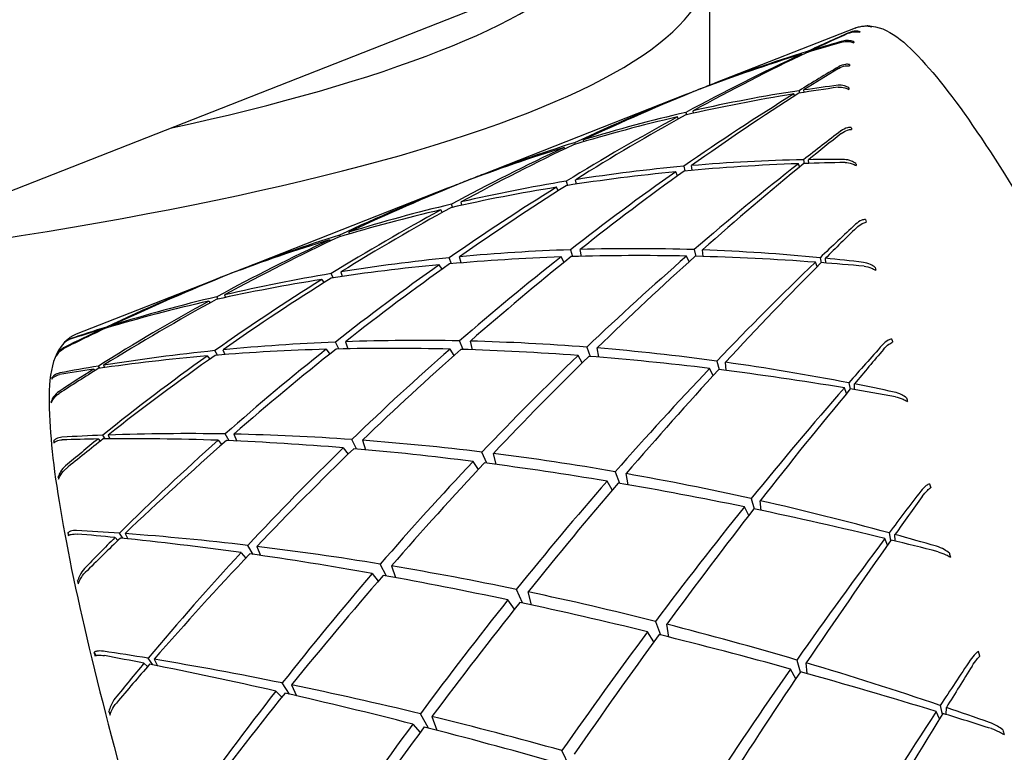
# Model space of a CAD drawing. Header units: inches. Extents: x 24 to 1128, y -94 to 748.
# Tile 96 of 256: x 381.007 to 381.643, y 192.663 to 193.136. Entities that reach past the tile are written whole.
import ezdxf

# ---------------------------------------------------------------- set-up
doc = ezdxf.new("R2010")
doc.units = ezdxf.units.IN
doc.header["$LTSCALE"] = 32
doc.header["$MEASUREMENT"] = 0
doc.layers.add('Visible (ANSI)', color=7, linetype='Continuous', lineweight=30)

msp = doc.modelspace()

# ---------------------------------------------------------------- linework, layer by layer
at = {"layer": 'Visible (ANSI)'}
for p, q in [((380.53633, 192.84274), (381.6149, 193.2669)), ((381.45229, 193.17243), (381.45229, 193.09374)), ((381.54635, 193.13074), (381.45618, 193.09527)), ((381.51193, 193.1134), (381.51177, 193.11386)), ((381.51531, 193.11551), (381.51541, 193.11497)), ((381.51829, 193.11585), (381.51826, 193.11641)), ((381.44065, 193.08906), (381.44062, 193.08914)), ((381.44624, 193.09137), (381.44626, 193.09131)), ((381.45079, 193.09303), (381.45078, 193.09314)), ((381.50719, 193.08688), (381.50673, 193.08818)), ((381.51009, 193.09026), (381.51037, 193.08876)), ((381.5133, 193.08923), (381.51322, 193.09073)), ((381.4359, 193.0873), (381.30654, 193.03642)), ((381.43695, 193.07622), (381.43734, 193.07465)), ((381.44194, 193.07569), (381.44176, 193.07732)), ((381.43215, 193.07201), (381.43159, 193.07333)), ((381.36516, 193.05669), (381.36547, 193.05571)), ((381.3711, 193.05738), (381.37091, 193.05847)), ((381.35895, 193.05277), (381.35854, 193.0536)), ((381.51289, 193.04562), (381.51335, 193.04325)), ((381.51632, 193.04334), (381.51619, 193.04568)), ((381.43166, 193.03537), (381.43055, 193.03788)), ((381.43564, 193.04143), (381.43641, 193.03844)), ((381.44107, 193.03886), (381.44072, 193.04188)), ((381.51047, 193.04103), (381.5097, 193.04312)), ((381.29503, 193.03182), (381.29501, 193.03189)), ((381.30103, 193.03407), (381.30099, 193.03423)), ((381.35979, 193.0318), (381.36068, 193.02906)), ((381.36638, 193.02993), (381.36587, 193.03278)), ((381.28322, 193.02726), (381.15386, 192.97638)), ((381.28795, 193.02897), (381.28788, 193.02908)), ((381.35464, 193.02569), (381.3535, 193.02792)), ((381.29247, 193.01632), (381.29197, 193.01842)), ((381.27978, 193.01171), (381.27886, 193.01326)), ((381.2864, 193.01498), (381.28564, 193.01693)), ((381.21933, 192.99885), (381.21965, 192.99779)), ((381.20695, 192.99399), (381.20746, 192.99322)), ((381.21389, 192.99608), (381.21346, 192.99703)), ((381.36244, 192.98753), (381.36392, 192.98311)), ((381.36966, 192.98326), (381.36884, 192.98773)), ((381.44234, 192.98759), (381.44349, 192.98328)), ((381.44819, 192.98316), (381.44769, 192.98741)), ((381.28578, 192.97854), (381.28425, 192.98233)), ((381.29191, 192.97907), (381.29093, 192.98297)), ((381.35835, 192.97934), (381.35647, 192.98286)), ((381.43918, 192.97979), (381.43752, 192.98342)), ((381.52365, 192.98237), (381.52429, 192.97919)), ((381.52728, 192.97897), (381.52713, 192.98203)), ((381.14826, 192.97417), (381.1483, 192.97406)), ((381.27959, 192.97492), (381.27782, 192.97782)), ((381.52172, 192.97661), (381.52064, 192.97947)), ((381.13358, 192.96841), (381.0434, 192.93294)), ((381.13809, 192.97017), (381.13815, 192.9701)), ((381.14355, 192.97226), (381.14352, 192.97232)), ((381.20191, 192.9683), (381.2033, 192.96629)), ((381.20937, 192.96945), (381.20808, 192.97214)), ((381.21428, 192.97317), (381.21519, 192.97032)), ((381.12907, 192.95436), (381.12992, 192.95325)), ((381.13504, 192.95569), (381.13423, 192.95717)), ((381.13923, 192.95835), (381.13985, 192.95674)), ((381.0596, 192.93604), (381.05991, 192.93568)), ((381.06326, 192.93714), (381.06295, 192.93762)), ((381.06609, 192.93859), (381.06634, 192.93805)), ((381.13819, 192.92291), (381.13942, 192.91984)), ((381.20488, 192.92325), (381.20714, 192.92011)), ((381.21291, 192.92345), (381.21073, 192.92787)), ((381.21725, 192.92812), (381.21875, 192.92358)), ((381.28741, 192.91925), (381.28479, 192.92335)), ((381.2932, 192.92312), (381.29088, 192.92866)), ((381.29933, 192.92292), (381.2979, 192.92851)), ((381.37305, 192.92462), (381.37513, 192.91862)), ((381.38087, 192.91816), (381.37978, 192.92408)), ((381.0307, 192.91905), (381.03066, 192.91914)), ((381.12803, 192.91891), (381.12965, 192.91688)), ((381.13458, 192.91946), (381.13292, 192.92238)), ((381.37003, 192.91452), (381.3674, 192.91921)), ((381.05456, 192.91035), (381.05541, 192.90939)), ((381.05864, 192.91095), (381.05773, 192.91236)), ((381.06105, 192.91291), (381.06176, 192.9114)), ((381.45459, 192.90621), (381.45238, 192.91086)), ((381.45693, 192.91563), (381.45845, 192.91011)), ((381.46314, 192.90952), (381.46254, 192.91485)), ((381.028, 192.90432), (381.02778, 192.90473)), ((381.54075, 192.89474), (381.53935, 192.89832)), ((381.5422, 192.90158), (381.54303, 192.89749)), ((381.54598, 192.8972), (381.54584, 192.90087)), ((381.02749, 192.88906), (381.02724, 192.88956)), ((381.05753, 192.8653), (381.0589, 192.86382)), ((381.0621, 192.86536), (381.06053, 192.86773)), ((381.06402, 192.86786), (381.06523, 192.8654)), ((381.14219, 192.86417), (381.13962, 192.86855)), ((381.14516, 192.86844), (381.14702, 192.86397)), ((381.02946, 192.86314), (381.02893, 192.8641)), ((381.135, 192.86444), (381.13737, 192.86162)), ((381.21582, 192.8596), (381.21893, 192.8555)), ((381.22446, 192.85886), (381.22134, 192.86496)), ((381.22819, 192.86447), (381.23026, 192.85835)), ((381.30853, 192.84965), (381.3054, 192.85686)), ((381.3146, 192.84884), (381.31276, 192.85595)), ((381.3031, 192.84566), (381.29964, 192.85079)), ((381.03229, 192.83989), (381.03182, 192.84077)), ((381.39145, 192.84415), (381.39411, 192.8367)), ((381.3998, 192.83572), (381.39849, 192.84292)), ((381.38947, 192.83236), (381.38612, 192.83806)), ((381.47763, 192.81592), (381.47487, 192.82145)), ((381.47917, 192.82676), (381.48102, 192.82017)), ((381.48566, 192.8192), (381.48504, 192.82544)), ((381.03891, 192.8032), (381.03805, 192.8047)), ((381.07361, 192.80114), (381.0713, 192.80447)), ((381.07496, 192.80421), (381.07669, 192.80082)), ((381.56822, 192.80463), (381.56922, 192.79965)), ((381.57207, 192.79943), (381.57201, 192.80359)), ((381.06847, 192.80165), (381.07033, 192.79975)), ((381.15777, 192.79076), (381.15421, 192.79658)), ((381.16002, 192.79588), (381.16251, 192.79008)), ((381.56723, 192.79683), (381.56552, 192.80104)), ((381.14985, 192.79188), (381.15295, 192.78842)), ((381.24385, 192.77677), (381.23975, 192.78449)), ((381.24691, 192.78331), (381.24953, 192.77574)), ((381.23453, 192.77844), (381.23847, 192.77358)), ((381.045, 192.77238), (381.04432, 192.77362)), ((381.33152, 192.75938), (381.32757, 192.76815)), ((381.33745, 192.75809), (381.33525, 192.76654)), ((381.32642, 192.75544), (381.32214, 192.76138)), ((381.41733, 192.7475), (381.42055, 192.73874)), ((381.42609, 192.73737), (381.42466, 192.74564)), ((381.41636, 192.73428), (381.41229, 192.74078)), ((381.05623, 192.72551), (381.05499, 192.72755)), ((381.62686, 192.72509), (381.62588, 192.72804)), ((381.08718, 192.72049), (381.08952, 192.71828)), ((381.09299, 192.71935), (381.08984, 192.72368)), ((381.09367, 192.72305), (381.09597, 192.71876)), ((381.50867, 192.72252), (381.51084, 192.71486)), ((381.51532, 192.71374), (381.51478, 192.72071)), ((381.50791, 192.71048), (381.50461, 192.71672)), ((381.18111, 192.70048), (381.17645, 192.70771)), ((381.18251, 192.70647), (381.18566, 192.69943)), ((381.17235, 192.70248), (381.17615, 192.69856)), ((381.06542, 192.68769), (381.06453, 192.68925)), ((381.2708, 192.67857), (381.26562, 192.68784)), ((381.60071, 192.68456), (381.5987, 192.6893)), ((381.60125, 192.6932), (381.6024, 192.68731)), ((381.6051, 192.68734), (381.60519, 192.69186)), ((381.2607, 192.68116), (381.26545, 192.67577)), ((381.27308, 192.68603), (381.27623, 192.67716)), ((381.36181, 192.65384), (381.357, 192.66405))]:
    msp.add_line(p, q, dxfattribs=at)
for centre, major_axis, ratio, start_param, end_param in [((380.07729, 193.17243), (1.375, 0), 0.173648, 5.338062, 6.396688), ((380.07729, 193.20797), (1.3125, 0), 0.173648, 5.610693, 6.124056), ((381.91805, 191.93372), (-0.95821, -1.01906), 0.868084, 4.259217, 4.28085), ((381.58666, 191.8034), (-0.76421, -1.33023), 0.669975, 3.888554, 3.908705), ((381.72871, 192.46662), (-0.17555, 0.66533), 0.076046, 0.085605, 0.090204), ((381.75386, 192.47755), (0.20285, -0.65337), 0.147214, 3.082638, 3.087235), ((381.91805, 191.93372), (0.6108, -1.09267), 0.917299, 2.923263, 2.944896), ((381.58666, 191.8034), (0.3788, 1.32114), 0.730069, 0.420121, 0.440272), ((381.74199, 192.48996), (0.18732, -0.63919), 0.136789, 3.259703, 3.264302), ((381.91805, 191.93372), (-0.95821, -1.01906), 0.868084, 4.283705, 4.344733), ((381.58666, 191.8034), (-0.76421, -1.33023), 0.669975, 3.91156, 3.974154), ((381.91805, 191.93372), (0.6108, -1.09267), 0.917299, 2.947751, 3.008779), ((381.58666, 191.8034), (0.3788, 1.32114), 0.730069, 0.443127, 0.505722), ((381.73234, 192.44013), (-0.18605, 0.69043), 0.055108, 0.246392, 0.25099), ((381.91805, 191.93372), (0.81737, 1.20859), 0.780189, 1.025602, 1.047235), ((381.58666, 191.8034), (-0.75075, -1.3998), 0.587339, 3.927479, 3.94763), ((381.58666, 191.8034), (-0.80052, -1.23851), 0.757354, 3.954086, 3.95849), ((381.91805, 191.93372), (-1.30189, -0.42048), 0.913317, 4.784974, 4.845076), ((381.58666, 191.8034), (-0.80052, -1.23851), 0.757354, 3.962912, 4.02394), ((381.91805, 191.93372), (0.81737, 1.20859), 0.780189, 1.05009, 1.111118), ((381.91805, 191.93372), (0.6108, -1.09267), 0.917299, 3.013201, 3.017605), ((381.91805, 191.93372), (1.04819, -0.78201), 0.830071, 2.465418, 2.526446), ((381.58666, 191.8034), (0.3788, 1.32114), 0.730069, 0.510143, 0.515619), ((381.58666, 191.8034), (-0.75075, -1.3998), 0.587339, 3.950485, 4.01308), ((381.58666, 191.8034), (0.21805, 1.28468), 0.837287, 0.269824, 0.332419), ((381.91805, 191.93372), (-1.30189, -0.42048), 0.913317, 4.776584, 4.780553), ((381.91805, 191.93372), (1.04819, -0.78201), 0.830071, 2.44093, 2.462563), ((381.58666, 191.8034), (0.21805, 1.28468), 0.837287, 0.246818, 0.266969), ((381.73387, 192.49232), (-0.17684, 0.63467), 0.120814, 0.301145, 0.305743), ((381.58666, 191.8034), (0.21805, 1.28468), 0.837287, 0.336841, 0.397869), ((381.91805, 191.93372), (-0.95821, -1.01906), 0.868084, 4.349155, 4.409257), ((381.91805, 191.93372), (1.04819, -0.78201), 0.830071, 2.530868, 2.59097), ((381.58666, 191.8034), (-0.76421, -1.33023), 0.669975, 3.978576, 4.039604), ((381.91805, 191.93372), (0.77035, 1.30965), 0.691787, 1.030676, 1.052309), ((381.58666, 191.8034), (-0.74607, -1.4566), 0.509257, 3.976751, 3.996902), ((381.73965, 192.40523), (-0.20102, 0.71945), 0.037197, 0.394393, 0.398991), ((381.58666, 191.8034), (0.21805, 1.28468), 0.837287, 0.403217, 0.463319), ((381.91805, 191.93372), (-1.30189, -0.42048), 0.913317, 4.850424, 4.91022), ((381.58666, 191.8034), (-0.80052, -1.23851), 0.757354, 4.029288, 4.08939), ((381.91805, 191.93372), (1.04819, -0.78201), 0.830071, 2.596318, 2.656113), ((381.58666, 191.8034), (-0.36342, 1.19665), 0.919183, 6.027797, 6.090392), ((381.58666, 191.8034), (-0.74607, -1.4566), 0.509257, 3.999757, 4.062352), ((381.91805, 191.93372), (1.1843, -0.70673), 0.723026, 2.27578, 2.297413), ((381.58666, 191.8034), (-0.36342, 1.19665), 0.919183, 6.004791, 6.024942), ((381.72933, 192.48566), (-0.17234, 0.63928), 0.100728, 0.484404, 0.489002), ((381.91805, 191.93372), (1.1843, -0.70673), 0.723026, 2.365718, 2.42582), ((381.91805, 191.93372), (0.81737, 1.20859), 0.780189, 1.11554, 1.175641), ((381.58666, 191.8034), (-0.36342, 1.19665), 0.919183, 6.094814, 6.155842), ((381.58666, 191.8034), (-0.75075, -1.3998), 0.587339, 4.017502, 4.07853), ((381.91805, 191.93372), (1.1843, -0.70673), 0.723026, 2.300268, 2.361296), ((381.91805, 191.93372), (0.77035, 1.30965), 0.691787, 1.055164, 1.116192), ((381.58666, 191.8034), (-0.90551, -1.08528), 0.846676, 4.148599, 4.208394), ((381.58666, 191.8034), (0.21805, 1.28468), 0.837287, 0.468973, 0.475699), ((381.58666, 191.8034), (-0.36342, 1.19665), 0.919183, 6.16119, 6.221292), ((381.91805, 191.93372), (-1.4006, 0.1578), 0.852463, 5.262122, 5.266864), ((381.58666, 191.8034), (-0.90551, -1.08528), 0.846676, 4.13854, 4.142944), ((381.91805, 191.93372), (-1.4006, 0.1578), 0.852463, 5.272518, 5.33262), ((381.91805, 191.93372), (1.04819, -0.78201), 0.830071, 2.661768, 2.666172), ((381.91805, 191.93372), (-0.95821, -1.01906), 0.868084, 4.414605, 4.4744), ((381.91805, 191.93372), (1.1843, -0.70673), 0.723026, 2.431168, 2.490963), ((381.58666, 191.8034), (-0.76421, -1.33023), 0.669975, 4.044952, 4.105054), ((381.91805, 191.93372), (-1.30189, -0.42048), 0.913317, 4.915874, 4.975976), ((381.91805, 191.93372), (1.1843, -0.70673), 0.723026, 2.496618, 2.55672), ((381.58666, 191.8034), (-0.80052, -1.23851), 0.757354, 4.095044, 4.15484), ((381.58666, 191.8034), (-0.36342, 1.19665), 0.919183, 6.226946, 6.286741), ((381.75039, 192.36296), (-0.21892, 0.74958), 0.022732, 0.530053, 0.534651), ((381.91805, 191.93372), (0.753, 1.3835), 0.607919, 1.06548, 1.087113), ((381.58666, 191.8034), (-0.74465, -1.50376), 0.435041, 4.031505, 4.051656), ((381.91805, 191.93372), (-1.4006, 0.1578), 0.852463, 5.337968, 5.398997), ((381.58666, 191.8034), (-0.90551, -1.08528), 0.846676, 4.213742, 4.273844), ((381.91805, 191.93372), (1.1843, -0.70673), 0.723026, 2.562068, 2.623096), ((381.58666, 191.8034), (-0.36342, 1.19665), 0.919183, 0.008904, 0.069006), ((381.58666, 191.8034), (-0.99129, 0.82581), 0.857065, 5.517583, 5.577684), ((381.58666, 191.8034), (-0.99129, 0.82581), 0.857065, 5.451206, 5.512235), ((381.58666, 191.8034), (-0.99129, 0.82581), 0.857065, 5.38419, 5.446785), ((381.58666, 191.8034), (-0.99129, 0.82581), 0.857065, 5.583339, 5.643134), ((381.91805, 191.93372), (1.27376, -0.68828), 0.622542, 2.326406, 2.386201), ((381.91805, 191.93372), (0.81737, 1.20859), 0.780189, 1.180989, 1.240785), ((381.58666, 191.8034), (-0.75075, -1.3998), 0.587339, 4.083878, 4.14398), ((381.91805, 191.93372), (1.27376, -0.68828), 0.622542, 2.260956, 2.321058), ((381.91805, 191.93372), (0.77035, 1.30965), 0.691787, 1.120614, 1.180716), ((381.58666, 191.8034), (-0.74607, -1.4566), 0.509257, 4.066774, 4.127802), ((381.91805, 191.93372), (1.27376, -0.68828), 0.622542, 2.195506, 2.256534), ((381.58666, 191.8034), (-0.99129, 0.82581), 0.857065, 5.361184, 5.381335), ((381.91805, 191.93372), (-1.42754, 0.35318), 0.763376, 5.457239, 5.461361), ((381.58666, 191.8034), (-1.21381, -0.63299), 0.912081, 4.596254, 4.600658), ((381.91805, 191.93372), (1.27376, -0.68828), 0.622542, 2.391856, 2.451957), ((381.91805, 191.93372), (-0.95821, -1.01906), 0.868084, 4.480054, 4.540156), ((381.58666, 191.8034), (-0.76421, -1.33023), 0.669975, 4.110709, 4.170504), ((381.91805, 191.93372), (0.753, 1.3835), 0.607919, 1.089968, 1.150996), ((381.58666, 191.8034), (-0.74465, -1.50376), 0.435041, 4.054511, 4.117106), ((381.91805, 191.93372), (1.27376, -0.68828), 0.622542, 2.171018, 2.192651), ((381.72862, 192.4695), (-0.17448, 0.6531), 0.078882, 0.662037, 0.666633), ((381.91805, 191.93372), (-1.42754, 0.35318), 0.763376, 5.465782, 5.528377), ((381.58666, 191.8034), (-1.21381, -0.63299), 0.912081, 4.60508, 4.666108), ((381.91805, 191.93372), (-1.30189, -0.42048), 0.913317, 4.981324, 5.042352), ((381.91805, 191.93372), (1.1843, -0.70673), 0.723026, 2.627517, 2.631922), ((381.91805, 191.93372), (1.27376, -0.68828), 0.622542, 2.457305, 2.518334), ((381.58666, 191.8034), (-0.36342, 1.19665), 0.919183, 0.073428, 0.078501), ((381.58666, 191.8034), (-0.80052, -1.23851), 0.757354, 4.160187, 4.220289), ((381.58666, 191.8034), (-0.99129, 0.82581), 0.857065, 5.648482, 5.708584), ((381.91805, 191.93372), (-1.4006, 0.1578), 0.852463, 5.403418, 5.466013), ((381.58666, 191.8034), (-0.90551, -1.08528), 0.846676, 4.278265, 4.339294), ((381.91805, 191.93372), (1.27376, -0.68828), 0.622542, 2.522755, 2.58535), ((381.58666, 191.8034), (-0.99129, 0.82581), 0.857065, 5.713006, 5.774034), ((381.58666, 191.8034), (-1.21381, -0.63299), 0.912081, 4.668963, 4.690596), ((381.91805, 191.93372), (-1.42754, 0.35318), 0.763376, 5.531232, 5.551383), ((381.91805, 191.93372), (1.27376, -0.68828), 0.622542, 2.588205, 2.608356), ((381.58666, 191.8034), (-0.99129, 0.82581), 0.857065, 5.776889, 5.798522), ((381.58666, 191.8034), (-1.15662, 0.71739), 0.749837, 5.381723, 5.441518), ((381.76464, 192.31317), (-0.23862, 0.77951), 0.01151, 0.654304, 0.658902), ((381.91805, 191.93372), (1.34626, -0.68674), 0.52979, 2.371552, 2.432581), ((381.58666, 191.8034), (-1.15662, 0.71739), 0.749837, 5.446866, 5.506968), ((381.91805, 191.93372), (-0.95821, -1.01906), 0.868084, 4.545504, 4.606533), ((381.58666, 191.8034), (-0.76421, -1.33023), 0.669975, 4.175852, 4.235954), ((381.91805, 191.93372), (1.34626, -0.68674), 0.52979, 2.306103, 2.366205), ((381.91805, 191.93372), (0.81737, 1.20859), 0.780189, 1.246439, 1.306541), ((381.58666, 191.8034), (-0.75075, -1.3998), 0.587339, 4.149634, 4.209429), ((381.91805, 191.93372), (1.34626, -0.68674), 0.52979, 2.240653, 2.300448), ((381.58666, 191.8034), (-1.15662, 0.71739), 0.749837, 5.315967, 5.376068), ((381.58666, 191.8034), (-1.15662, 0.71739), 0.749837, 5.24959, 5.310619), ((381.91805, 191.93372), (-0.74681, -1.44313), 0.528736, 4.254344, 4.275977), ((381.58666, 191.8034), (-0.74387, -1.54256), 0.36395, 4.089528, 4.109679), ((381.3498, 192.33529), (0.31499, -0.58943), 0.100141, 3.235701, 3.240298), ((381.91805, 191.93372), (1.34626, -0.68674), 0.52979, 2.437002, 2.499597), ((381.91805, 191.93372), (-1.30189, -0.42048), 0.913317, 5.046774, 5.109369), ((381.58666, 191.8034), (-1.15662, 0.71739), 0.749837, 5.51139, 5.572418), ((381.58666, 191.8034), (-0.80052, -1.23851), 0.757354, 4.224711, 4.285739), ((381.91805, 191.93372), (0.77035, 1.30965), 0.691787, 1.186064, 1.245859), ((381.58666, 191.8034), (-0.74607, -1.4566), 0.509257, 4.13315, 4.193252), ((381.91805, 191.93372), (1.34626, -0.68674), 0.52979, 2.175203, 2.235305), ((381.91805, 191.93372), (-1.4006, 0.1578), 0.852463, 5.468868, 5.489019), ((381.58666, 191.8034), (-0.90551, -1.08528), 0.846676, 4.342149, 4.363782), ((381.91805, 191.93372), (1.34626, -0.68674), 0.52979, 2.502452, 2.522603), ((381.58666, 191.8034), (-1.15662, 0.71739), 0.749837, 5.575273, 5.596906), ((381.91805, 191.93372), (0.753, 1.3835), 0.607919, 1.155418, 1.215519), ((381.58666, 191.8034), (-0.74465, -1.50376), 0.435041, 4.121527, 4.182556), ((381.91805, 191.93372), (1.34626, -0.68674), 0.52979, 2.109753, 2.170781), ((381.58666, 191.8034), (-1.15662, 0.71739), 0.749837, 5.182574, 5.245169), ((381.34007, 192.28571), (0.2976, -0.6467), 0.152499, 3.373152, 3.377749), ((381.91805, 191.93372), (-0.74681, -1.44313), 0.528736, 4.278832, 4.339861), ((381.58666, 191.8034), (-0.74387, -1.54256), 0.36395, 4.112534, 4.175129), ((381.91805, 191.93372), (1.34626, -0.68674), 0.52979, 2.085265, 2.106898), ((381.58666, 191.8034), (-1.15662, 0.71739), 0.749837, 5.159568, 5.179719), ((381.73157, 192.4447), (-0.18268, 0.67405), 0.057793, 0.830038, 0.834635), ((381.3417, 192.33776), (0.30666, -0.58395), 0.121925, 3.416862, 3.421458), ((381.58666, 191.8034), (-1.25307, 0.69062), 0.647362, 5.46166, 5.483293), ((381.91805, 191.93372), (1.40834, -0.69104), 0.443773, 2.424988, 2.445139), ((381.91805, 191.93372), (-1.30189, -0.42048), 0.913317, 5.112224, 5.132375), ((381.58666, 191.8034), (-0.80052, -1.23851), 0.757354, 4.288594, 4.310227), ((381.91805, 191.93372), (1.40834, -0.69104), 0.443773, 2.359538, 2.422133), ((381.58666, 191.8034), (-1.25307, 0.69062), 0.647362, 5.397777, 5.458805), ((381.58666, 191.8034), (-1.25307, 0.69062), 0.647362, 5.333253, 5.393355), ((381.3475, 192.25067), (0.3015, -0.68027), 0.153125, 3.525576, 3.530172), ((381.91805, 191.93372), (-0.95821, -1.01906), 0.868084, 4.610954, 4.673549), ((381.58666, 191.8034), (-0.76421, -1.33023), 0.669975, 4.240375, 4.301404), ((381.91805, 191.93372), (1.40834, -0.69104), 0.443773, 2.294088, 2.355117), ((381.91805, 191.93372), (0.81737, 1.20859), 0.780189, 1.311889, 1.372917), ((381.58666, 191.8034), (-0.75075, -1.3998), 0.587339, 4.214777, 4.274879), ((381.91805, 191.93372), (1.40834, -0.69104), 0.443773, 2.228639, 2.28874), ((381.58666, 191.8034), (-1.25307, 0.69062), 0.647362, 5.26811, 5.327906), ((381.58666, 191.8034), (-1.25307, 0.69062), 0.647362, 5.202354, 5.262456), ((381.91805, 191.93372), (0.77035, 1.30965), 0.691787, 1.251513, 1.311615), ((381.58666, 191.8034), (-0.74607, -1.4566), 0.509257, 4.198906, 4.258702), ((381.91805, 191.93372), (1.40834, -0.69104), 0.443773, 2.163189, 2.222984), ((381.33702, 192.33132), (0.29965, -0.58926), 0.140236, 3.601242, 3.60584), ((381.58666, 191.8034), (-1.25307, 0.69062), 0.647362, 5.135978, 5.197006), ((381.91805, 191.93372), (0.753, 1.3835), 0.607919, 1.220867, 1.280663), ((381.58666, 191.8034), (-0.74465, -1.50376), 0.435041, 4.187903, 4.248005), ((381.91805, 191.93372), (1.40834, -0.69104), 0.443773, 2.097739, 2.157841), ((381.78217, 192.25666), (-0.25896, 0.80737), 0.003071, 0.768724, 0.77332), ((381.91805, 191.93372), (-0.74488, -1.49259), 0.453607, 4.307977, 4.32961), ((381.58666, 191.8034), (-0.74233, -1.57357), 0.295284, 4.149685, 4.169836), ((381.91805, 191.93372), (-0.74681, -1.44313), 0.528736, 4.344282, 4.404384), ((381.58666, 191.8034), (-1.25307, 0.69062), 0.647362, 5.068961, 5.131556), ((381.58666, 191.8034), (-0.74387, -1.54256), 0.36395, 4.179551, 4.240579), ((381.91805, 191.93372), (1.40834, -0.69104), 0.443773, 2.032289, 2.093317), ((381.35811, 192.2085), (0.30713, -0.71508), 0.151192, 3.664837, 3.669435), ((381.58666, 191.8034), (-1.32893, 0.68632), 0.552713, 5.372579, 5.394212), ((381.91805, 191.93372), (1.4621, -0.69696), 0.363316, 2.351891, 2.372042), ((381.58666, 191.8034), (-1.32893, 0.68632), 0.552713, 5.308696, 5.369724), ((381.58666, 191.8034), (-1.25307, 0.69062), 0.647362, 5.045955, 5.066106), ((381.91805, 191.93372), (-0.95821, -1.01906), 0.868084, 4.676404, 4.696555), ((381.58666, 191.8034), (-0.76421, -1.33023), 0.669975, 4.304259, 4.325892), ((381.91805, 191.93372), (1.4621, -0.69696), 0.363316, 2.286441, 2.349036), ((381.58666, 191.8034), (-1.32893, 0.68632), 0.552713, 5.244173, 5.304275), ((381.91805, 191.93372), (-0.74488, -1.49259), 0.453607, 4.332465, 4.393493), ((381.58666, 191.8034), (-0.74233, -1.57357), 0.295284, 4.172691, 4.235286), ((381.91805, 191.93372), (1.40834, -0.69104), 0.443773, 2.007801, 2.029434), ((381.91805, 191.93372), (0.81737, 1.20859), 0.780189, 1.377339, 1.439934), ((381.58666, 191.8034), (-0.75075, -1.3998), 0.587339, 4.279301, 4.340329), ((381.91805, 191.93372), (1.4621, -0.69696), 0.363316, 2.220992, 2.28202), ((381.73819, 192.41145), (-0.19595, 0.70028), 0.039222, 0.985963, 0.990561), ((381.58666, 191.8034), (-1.32893, 0.68632), 0.552713, 5.179029, 5.238825), ((381.91805, 191.93372), (0.77035, 1.30965), 0.691787, 1.316963, 1.377992), ((381.58666, 191.8034), (-0.74607, -1.4566), 0.509257, 4.26405, 4.324152), ((381.91805, 191.93372), (1.4621, -0.69696), 0.363316, 2.155542, 2.215644), ((381.33632, 192.31526), (0.29518, -0.60557), 0.153023, 3.782553, 3.78715), ((381.58666, 191.8034), (-1.32893, 0.68632), 0.552713, 5.113273, 5.173375), ((381.91805, 191.93372), (0.753, 1.3835), 0.607919, 1.286317, 1.346419), ((381.58666, 191.8034), (-0.74465, -1.50376), 0.435041, 4.25366, 4.313455), ((381.91805, 191.93372), (1.4621, -0.69696), 0.363316, 2.090092, 2.149887), ((381.58666, 191.8034), (-1.32893, 0.68632), 0.552713, 5.046897, 5.107925), ((381.91805, 191.93372), (-0.74681, -1.44313), 0.528736, 4.409732, 4.469527), ((381.58666, 191.8034), (-0.74387, -1.54256), 0.36395, 4.245927, 4.306029), ((381.91805, 191.93372), (1.4621, -0.69696), 0.363316, 2.024642, 2.084744), ((381.37261, 192.15829), (0.31459, -0.75037), 0.147901, 3.791453, 3.796048), ((381.58666, 191.8034), (-1.39338, 0.68968), 0.465095, 5.293519, 5.315152), ((381.8021, 192.19621), (0.2783, -0.82958), 0.003098, 2.261054, 2.265653), ((381.91805, 191.93372), (-1.50833, 0.70252), 0.287354, 5.423001, 5.443152), ((381.91805, 191.93372), (0.81737, 1.20859), 0.780189, 1.442789, 1.46294), ((381.58666, 191.8034), (-0.75075, -1.3998), 0.587339, 4.343184, 4.364817), ((381.91805, 191.93372), (-1.50833, 0.70252), 0.287354, 5.357551, 5.420146), ((381.58666, 191.8034), (-1.39338, 0.68968), 0.465095, 5.229636, 5.290664), ((381.58666, 191.8034), (-1.32893, 0.68632), 0.552713, 4.97988, 5.042475), ((381.91805, 191.93372), (-0.7441, -1.53344), 0.381789, 4.365305, 4.386938), ((381.91805, 191.93372), (-0.74488, -1.49259), 0.453607, 4.397915, 4.458017), ((381.58666, 191.8034), (-0.74233, -1.57357), 0.295284, 4.239707, 4.300736), ((381.91805, 191.93372), (1.4621, -0.69696), 0.363316, 1.959192, 2.02022), ((381.58666, 191.8034), (-0.73921, -1.59708), 0.228401, 4.21134, 4.231491), ((381.58666, 191.8034), (-1.39338, 0.68968), 0.465095, 5.165112, 5.225214), ((381.91805, 191.93372), (0.77035, 1.30965), 0.691787, 1.382413, 1.445008), ((381.58666, 191.8034), (-0.74607, -1.4566), 0.509257, 4.328573, 4.389601), ((381.91805, 191.93372), (-1.50833, 0.70252), 0.287354, 5.292101, 5.353129), ((381.3394, 192.29022), (0.29356, -0.63069), 0.159816, 3.955372, 3.959968), ((381.91805, 191.93372), (-0.7441, -1.53344), 0.381789, 4.389793, 4.450821), ((381.58666, 191.8034), (-0.73921, -1.59708), 0.228401, 4.234346, 4.296941), ((381.91805, 191.93372), (1.4621, -0.69696), 0.363316, 1.934704, 1.956337), ((381.58666, 191.8034), (-1.32893, 0.68632), 0.552713, 4.956874, 4.977025), ((381.91805, 191.93372), (0.753, 1.3835), 0.607919, 1.351767, 1.412795), ((381.58666, 191.8034), (-1.39338, 0.68968), 0.465095, 5.099969, 5.159764), ((381.58666, 191.8034), (-0.74465, -1.50376), 0.435041, 4.318803, 4.378905), ((381.91805, 191.93372), (-1.50833, 0.70252), 0.287354, 5.226651, 5.286753), ((381.74863, 192.36963), (-0.21322, 0.73036), 0.023992, 1.128758, 1.133354)]:
    msp.add_ellipse(centre, major_axis=major_axis, ratio=ratio, start_param=start_param, end_param=end_param, dxfattribs=at)
for points, knots in [([(381.43042, 193.79936), (381.43028, 193.78754), (381.4325, 193.77424), (381.44102, 193.73524), (381.44839, 193.70817), (381.46712, 193.64705), (381.47819, 193.61362), (381.5031, 193.54269), (381.51691, 193.50526), (381.54594, 193.42993), (381.56114, 193.39205), (381.59148, 193.31955), (381.60659, 193.28494), (381.63529, 193.22231), (381.64886, 193.19435), (381.6734, 193.14737), (381.68418, 193.12869), (381.69923, 193.10703), (381.7039, 193.10083), (381.71301, 193.0935), (381.71552, 193.09172), (381.72144, 193.08912), (381.72433, 193.08817), (381.73229, 193.0874), (381.73782, 193.08817), (381.74648, 193.09256), (381.74961, 193.09549), (381.75441, 193.10181), (381.75571, 193.10507), (381.75843, 193.11402), (381.75849, 193.11873), (381.75814, 193.13591), (381.75566, 193.15009), (381.74647, 193.19046), (381.73886, 193.2179), (381.72525, 193.26182), (381.72115, 193.27464), (381.71675, 193.28797)], [1.22173, 1.22173, 1.22173, 1.22173, 1.506325, 1.506325, 1.854354, 1.854354, 2.180255, 2.180255, 2.502796, 2.502796, 2.82455, 2.82455, 3.146543, 3.146543, 3.470197, 3.470197, 3.801032, 3.801032, 4.001201, 4.001201, 4.065346, 4.065346, 4.108346, 4.108346, 4.160923, 4.160923, 4.205464, 4.205464, 4.262041, 4.262041, 4.383737, 4.383737, 4.672025, 4.672025, 5.016325, 5.016325, 5.148721, 5.148721, 5.148721, 5.148721]), ([(381.47729, 193.79882), (381.47726, 193.79618), (381.47773, 193.79037), (381.48097, 193.77085), (381.48474, 193.7543), (381.49623, 193.71174), (381.50437, 193.68474), (381.52421, 193.62393), (381.53597, 193.58998), (381.56186, 193.51891), (381.57599, 193.4818), (381.60514, 193.40833), (381.62015, 193.37198), (381.64948, 193.30388), (381.6638, 193.27212), (381.69016, 193.21662), (381.70224, 193.19281), (381.72246, 193.15624), (381.73095, 193.14297), (381.73825, 193.1337), (381.73982, 193.13211), (381.74019, 193.1318), (381.7402, 193.13178), (381.7402, 193.13178)], [1.22173, 1.22173, 1.22173, 1.22173, 1.398923, 1.398923, 1.67344, 1.67344, 1.982156, 1.982156, 2.29818, 2.29818, 2.616083, 2.616083, 2.934351, 2.934351, 3.252025, 3.252025, 3.567171, 3.567171, 3.871352, 3.871352, 3.986291, 3.986291, 3.998632, 3.998632, 3.998632, 3.998632]), ([(381.54189, 193.12732), (381.54325, 193.12793), (381.54493, 193.12831), (381.54727, 193.12839), (381.54832, 193.12828), (381.54931, 193.12805)], [0, 0, 0, 0, 0.01515687, 0.01515687, 0.02514531, 0.02514531, 0.02514531, 0.02514531]), ([(381.54947, 193.12838), (381.54857, 193.1286), (381.54764, 193.12871), (381.54532, 193.12871), (381.54359, 193.12833), (381.54224, 193.12773)], [0.15981607, 0.15981607, 0.15981607, 0.15981607, 0.16794668, 0.16794668, 0.1826344, 0.1826344, 0.1826344, 0.1826344]), ([(381.54635, 193.13074), (381.54682, 193.13092), (381.54729, 193.13108), (381.54825, 193.13138), (381.54873, 193.1315), (381.5497, 193.13172), (381.55019, 193.13181), (381.55116, 193.13196), (381.55165, 193.13201), (381.55263, 193.13208), (381.55311, 193.1321), (381.5536, 193.1321)], [2.22969912, 2.22969912, 2.22969912, 2.22969912, 2.23643165, 2.23643165, 2.24316418, 2.24316418, 2.2498967, 2.2498967, 2.25662923, 2.25662923, 2.26336176, 2.26336176, 2.26336176, 2.26336176]), ([(381.5536, 193.1321), (381.55382, 193.1321), (381.55403, 193.1321), (381.55495, 193.13203), (381.55576, 193.13185), (381.55654, 193.13158)], [0.01225258, 0.01225258, 0.01225258, 0.01225258, 0.01468772, 0.01468772, 0.02281833, 0.02281833, 0.02281833, 0.02281833]), ([(381.55704, 193.13155), (381.55622, 193.13185), (381.55534, 193.13204), (381.55438, 193.1321), (381.55419, 193.1321), (381.554, 193.13209)], [0.16538083, 0.16538083, 0.16538083, 0.16538083, 0.17536928, 0.17536928, 0.17777867, 0.17777867, 0.17777867, 0.17777867]), ([(381.55438, 193.13209), (381.56798, 193.13168), (381.57845, 193.12206), (381.61607, 193.08037), (381.64767, 193.03156), (381.72174, 192.89863), (381.76304, 192.81743), (381.81146, 192.71567), (381.81502, 192.70814), (381.81861, 192.70053)], [2.2670166, 2.2670166, 2.2670166, 2.2670166, 2.4572469, 2.4572469, 2.8039003, 2.8039003, 3.1261469, 3.1261469, 3.1515987, 3.1515987, 3.1515987, 3.1515987]), ([(381.53886, 193.12181), (381.54006, 193.12215), (381.54161, 193.12222), (381.54371, 193.12183), (381.54456, 193.12156), (381.54538, 193.1212)], [0, 0, 0, 0, 0.01468772, 0.01468772, 0.02281833, 0.02281833, 0.02281833, 0.02281833]), ([(381.54567, 193.12167), (381.5448, 193.1221), (381.54387, 193.12242), (381.54179, 193.12282), (381.54031, 193.12278), (381.53911, 193.12245)], [0.16538083, 0.16538083, 0.16538083, 0.16538083, 0.17536928, 0.17536928, 0.19052615, 0.19052615, 0.19052615, 0.19052615]), ([(381.54263, 193.10721), (381.54176, 193.10733), (381.54086, 193.10734), (381.53864, 193.10708), (381.53699, 193.1065), (381.5357, 193.10573)], [0.15982454, 0.15982454, 0.15982454, 0.15982454, 0.16795515, 0.16795515, 0.18264287, 0.18264287, 0.18264287, 0.18264287]), ([(381.53562, 193.10467), (381.5369, 193.10545), (381.5385, 193.10606), (381.54073, 193.10644), (381.54173, 193.10647), (381.54267, 193.10638)], [0, 0, 0, 0, 0.01515687, 0.01515687, 0.02514531, 0.02514531, 0.02514531, 0.02514531]), ([(381.54225, 193.09209), (381.54132, 193.09263), (381.54034, 193.09307), (381.53814, 193.09374), (381.53657, 193.09391), (381.5353, 193.09375)], [0.16538083, 0.16538083, 0.16538083, 0.16538083, 0.17536928, 0.17536928, 0.19052615, 0.19052615, 0.19052615, 0.19052615]), ([(381.53531, 193.09246), (381.53658, 193.09264), (381.53821, 193.09252), (381.54041, 193.09191), (381.5413, 193.09156), (381.54216, 193.09113)], [0, 0, 0, 0, 0.01468772, 0.01468772, 0.02281833, 0.02281833, 0.02281833, 0.02281833]), ([(381.54378, 193.06657), (381.54295, 193.06659), (381.54209, 193.06649), (381.53996, 193.06596), (381.53839, 193.06518), (381.53717, 193.06426)], [0.15981607, 0.15981607, 0.15981607, 0.15981607, 0.16794668, 0.16794668, 0.1826344, 0.1826344, 0.1826344, 0.1826344]), ([(381.53736, 193.06256), (381.53857, 193.06351), (381.54008, 193.06433), (381.54219, 193.06504), (381.54313, 193.06521), (381.54402, 193.06526)], [0, 0, 0, 0, 0.01515687, 0.01515687, 0.02514531, 0.02514531, 0.02514531, 0.02514531]), ([(381.54683, 193.04331), (381.54585, 193.04394), (381.54482, 193.04449), (381.5425, 193.04541), (381.54084, 193.04577), (381.5395, 193.04577)], [0.16523065, 0.16523065, 0.16523065, 0.16523065, 0.1752191, 0.1752191, 0.19037596, 0.19037596, 0.19037596, 0.19037596]), ([(381.53978, 193.04386), (381.54112, 193.04388), (381.54283, 193.04359), (381.54512, 193.04278), (381.54605, 193.04236), (381.54694, 193.04187)], [0, 0, 0, 0, 0.01468772, 0.01468772, 0.02281833, 0.02281833, 0.02281833, 0.02281833]), ([(381.5529, 193.00717), (381.55211, 193.00708), (381.55129, 193.00687), (381.54927, 193.00607), (381.54778, 193.00509), (381.54663, 193.00401)], [0.15982454, 0.15982454, 0.15982454, 0.15982454, 0.16795515, 0.16795515, 0.18264287, 0.18264287, 0.18264287, 0.18264287]), ([(381.54708, 193.00171), (381.54822, 193.00282), (381.54964, 193.00386), (381.55162, 193.00488), (381.55251, 193.00521), (381.55334, 193.0054)], [0, 0, 0, 0, 0.01515687, 0.01515687, 0.02514531, 0.02514531, 0.02514531, 0.02514531]), ([(381.55933, 192.97616), (381.55831, 192.97687), (381.55723, 192.97751), (381.5548, 192.97865), (381.55306, 192.97918), (381.55165, 192.97935)], [0.16538083, 0.16538083, 0.16538083, 0.16538083, 0.17536928, 0.17536928, 0.19052615, 0.19052615, 0.19052615, 0.19052615]), ([(381.55219, 192.97685), (381.55359, 192.97672), (381.55538, 192.97627), (381.55776, 192.97529), (381.55872, 192.9748), (381.55964, 192.97426)], [0, 0, 0, 0, 0.01468772, 0.01468772, 0.02281833, 0.02281833, 0.02281833, 0.02281833]), ([(381.03542, 192.9272), (381.03553, 192.92733), (381.03564, 192.92745), (381.03657, 192.92839), (381.03777, 192.92915), (381.03894, 192.92953)], [0.17333338, 0.17333338, 0.17333338, 0.17333338, 0.17536928, 0.17536928, 0.19052615, 0.19052615, 0.19052615, 0.19052615]), ([(381.03929, 192.92994), (381.0381, 192.92954), (381.03685, 192.92875), (381.03587, 192.92771), (381.03577, 192.9276), (381.03567, 192.92748)], [0, 0, 0, 0, 0.01468772, 0.01468772, 0.01638375, 0.01638375, 0.01638375, 0.01638375]), ([(381.0434, 192.93294), (381.04283, 192.93272), (381.04226, 192.93246), (381.04115, 192.9319), (381.04061, 192.93159), (381.03957, 192.93093), (381.03907, 192.93058), (381.0381, 192.92983), (381.03764, 192.92944), (381.03675, 192.92863), (381.03633, 192.92821), (381.03592, 192.92777)], [4.05348619, 4.05348619, 4.05348619, 4.05348619, 4.0618612, 4.0618612, 4.0702362, 4.0702362, 4.07861121, 4.07861121, 4.08698621, 4.08698621, 4.09536122, 4.09536122, 4.09536122, 4.09536122]), ([(381.56984, 192.93002), (381.56909, 192.92982), (381.56832, 192.9295), (381.56641, 192.92842), (381.565, 192.92725), (381.56391, 192.92603)], [0.15981607, 0.15981607, 0.15981607, 0.15981607, 0.16794668, 0.16794668, 0.1826344, 0.1826344, 0.1826344, 0.1826344]), ([(381.03542, 192.9272), (381.02584, 192.91616), (381.02523, 192.90011), (381.02829, 192.83825), (381.03934, 192.7793), (381.07715, 192.62894), (381.10304, 192.53973), (381.16708, 192.33833), (381.20517, 192.2263), (381.28976, 191.9905), (381.33622, 191.8668), (381.43286, 191.62015), (381.48301, 191.49725), (381.58194, 191.26464), (381.6307, 191.15497), (381.72194, 190.95987), (381.7644, 190.8745), (381.8389, 190.73644), (381.8708, 190.68397), (381.91709, 190.62262), (381.93136, 190.60561), (381.95033, 190.60503)], [4.09893, 4.09893, 4.09893, 4.09893, 4.305817, 4.305817, 4.646681, 4.646681, 4.968729, 4.968729, 5.289332, 5.289332, 5.609624, 5.609624, 5.929847, 5.929847, 6.250127, 6.250127, 6.570681, 6.570681, 6.89245, 6.89245, 7.157761, 7.157761, 7.157761, 7.157761]), ([(381.03053, 192.91873), (381.031, 192.9196), (381.03156, 192.92042), (381.03314, 192.92225), (381.03458, 192.92336), (381.03591, 192.92402)], [0.15982427, 0.15982427, 0.15982427, 0.15982427, 0.16795488, 0.16795488, 0.18264261, 0.18264261, 0.18264261, 0.18264261]), ([(381.03616, 192.92466), (381.03483, 192.92399), (381.03343, 192.9229), (381.0318, 192.92104), (381.03117, 192.92011), (381.03066, 192.91914)], [0, 0, 0, 0, 0.01515687, 0.01515687, 0.02514531, 0.02514531, 0.02514531, 0.02514531]), ([(381.56461, 192.92316), (381.56569, 192.92443), (381.56702, 192.92567), (381.56887, 192.92701), (381.5697, 192.92748), (381.57048, 192.92783)], [0, 0, 0, 0, 0.01515687, 0.01515687, 0.02514531, 0.02514531, 0.02514531, 0.02514531]), ([(381.02766, 192.90384), (381.0281, 192.90448), (381.02866, 192.90506), (381.03014, 192.90613), (381.03142, 192.90666), (381.03267, 192.90688)], [0.16538083, 0.16538083, 0.16538083, 0.16538083, 0.17536928, 0.17536928, 0.19052615, 0.19052615, 0.19052615, 0.19052615]), ([(381.03275, 192.90794), (381.0315, 192.90771), (381.03017, 192.90711), (381.02871, 192.90593), (381.0282, 192.90536), (381.02778, 192.90473)], [0, 0, 0, 0, 0.01468772, 0.01468772, 0.02281833, 0.02281833, 0.02281833, 0.02281833]), ([(381.03235, 192.89596), (381.03108, 192.89512), (381.02978, 192.89382), (381.02827, 192.89169), (381.02769, 192.89064), (381.02724, 192.88956)], [0, 0, 0, 0, 0.01515687, 0.01515687, 0.02514531, 0.02514531, 0.02514531, 0.02514531]), ([(381.02731, 192.88866), (381.02774, 192.8896), (381.02826, 192.8905), (381.02974, 192.89256), (381.0311, 192.89385), (381.03236, 192.89467)], [0.15981607, 0.15981607, 0.15981607, 0.15981607, 0.16794668, 0.16794668, 0.1826344, 0.1826344, 0.1826344, 0.1826344]), ([(381.57954, 192.89179), (381.57848, 192.89256), (381.57736, 192.89327), (381.57483, 192.89461), (381.57301, 192.8953), (381.57154, 192.89561)], [0.16538083, 0.16538083, 0.16538083, 0.16538083, 0.17536928, 0.17536928, 0.19052615, 0.19052615, 0.19052615, 0.19052615]), ([(381.57233, 192.89256), (381.57379, 192.89229), (381.57565, 192.8917), (381.57811, 192.89058), (381.5791, 192.89005), (381.58004, 192.88947)], [0, 0, 0, 0, 0.01468772, 0.01468772, 0.02281833, 0.02281833, 0.02281833, 0.02281833]), ([(381.03422, 192.86646), (381.03291, 192.86639), (381.03149, 192.866), (381.02994, 192.86508), (381.02939, 192.86462), (381.02893, 192.8641)], [0, 0, 0, 0, 0.01468772, 0.01468772, 0.02281833, 0.02281833, 0.02281833, 0.02281833]), ([(381.02901, 192.86273), (381.0295, 192.86322), (381.03012, 192.86366), (381.03172, 192.86441), (381.03309, 192.86472), (381.03441, 192.86476)], [0.16523065, 0.16523065, 0.16523065, 0.16523065, 0.1752191, 0.1752191, 0.19037596, 0.19037596, 0.19037596, 0.19037596]), ([(381.03655, 192.84798), (381.03536, 192.84698), (381.03414, 192.84549), (381.03275, 192.84311), (381.03223, 192.84195), (381.03182, 192.84077)], [0, 0, 0, 0, 0.01515687, 0.01515687, 0.02514531, 0.02514531, 0.02514531, 0.02514531]), ([(381.03209, 192.83939), (381.03249, 192.84039), (381.03297, 192.84137), (381.03435, 192.84363), (381.03563, 192.84509), (381.03683, 192.84607)], [0.15981607, 0.15981607, 0.15981607, 0.15981607, 0.16794668, 0.16794668, 0.1826344, 0.1826344, 0.1826344, 0.1826344]), ([(381.59431, 192.83645), (381.5936, 192.83613), (381.59287, 192.8357), (381.59107, 192.83435), (381.58975, 192.833), (381.58871, 192.83165)], [0.15981607, 0.15981607, 0.15981607, 0.15981607, 0.16794668, 0.16794668, 0.1826344, 0.1826344, 0.1826344, 0.1826344]), ([(381.58966, 192.82826), (381.59067, 192.82966), (381.59192, 192.83111), (381.59364, 192.83275), (381.59441, 192.83337), (381.59513, 192.83386)], [0, 0, 0, 0, 0.01515687, 0.01515687, 0.02514531, 0.02514531, 0.02514531, 0.02514531]), ([(381.04368, 192.80622), (381.0423, 192.8063), (381.0408, 192.8061), (381.03914, 192.80546), (381.03855, 192.80512), (381.03805, 192.8047)], [0, 0, 0, 0, 0.01468772, 0.01468772, 0.02281833, 0.02281833, 0.02281833, 0.02281833]), ([(381.03833, 192.80287), (381.03888, 192.80322), (381.03955, 192.80351), (381.04128, 192.80394), (381.04274, 192.80403), (381.04413, 192.80391)], [0.16538083, 0.16538083, 0.16538083, 0.16538083, 0.17536928, 0.17536928, 0.19052615, 0.19052615, 0.19052615, 0.19052615]), ([(381.60712, 192.79165), (381.60603, 192.79246), (381.60486, 192.79323), (381.60225, 192.79472), (381.60036, 192.79555), (381.59882, 192.796)], [0.16538083, 0.16538083, 0.16538083, 0.16538083, 0.17536928, 0.17536928, 0.19052615, 0.19052615, 0.19052615, 0.19052615]), ([(381.59985, 192.79244), (381.60137, 192.79205), (381.60329, 192.79134), (381.60582, 192.7901), (381.60683, 192.78954), (381.6078, 192.78894)], [0, 0, 0, 0, 0.01468772, 0.01468772, 0.02281833, 0.02281833, 0.02281833, 0.02281833]), ([(381.0487, 192.78156), (381.04758, 192.7804), (381.04644, 192.77873), (381.04516, 192.77613), (381.04468, 192.77488), (381.04432, 192.77362)], [0, 0, 0, 0, 0.01515687, 0.01515687, 0.02514531, 0.02514531, 0.02514531, 0.02514531]), ([(381.04479, 192.77179), (381.04516, 192.77284), (381.04561, 192.77388), (381.0469, 192.7763), (381.04811, 192.77793), (381.04924, 192.77906)], [0.15981607, 0.15981607, 0.15981607, 0.15981607, 0.16794668, 0.16794668, 0.1826344, 0.1826344, 0.1826344, 0.1826344]), ([(381.06096, 192.72824), (381.05951, 192.72846), (381.05794, 192.72846), (381.05617, 192.72809), (381.05553, 192.72785), (381.05499, 192.72755)], [0, 0, 0, 0, 0.01468772, 0.01468772, 0.02281833, 0.02281833, 0.02281833, 0.02281833]), ([(381.05546, 192.72529), (381.05607, 192.72549), (381.0568, 192.72563), (381.05866, 192.72575), (381.06021, 192.72564), (381.06166, 192.72537)], [0.16538083, 0.16538083, 0.16538083, 0.16538083, 0.17536928, 0.17536928, 0.19052615, 0.19052615, 0.19052615, 0.19052615]), ([(381.62588, 192.72804), (381.62522, 192.72761), (381.62454, 192.72707), (381.62285, 192.72547), (381.6216, 192.72394), (381.62062, 192.72248)], [0.15981607, 0.15981607, 0.15981607, 0.15981607, 0.16794668, 0.16794668, 0.1826344, 0.1826344, 0.1826344, 0.1826344]), ([(381.6218, 192.71863), (381.62275, 192.72016), (381.62391, 192.72178), (381.62551, 192.72371), (381.62622, 192.72447), (381.62688, 192.7251)], [0, 0, 0, 0, 0.01515687, 0.01515687, 0.02514531, 0.02514531, 0.02514531, 0.02514531]), ([(381.06859, 192.69782), (381.06753, 192.69651), (381.06647, 192.69469), (381.06529, 192.6919), (381.06486, 192.69057), (381.06453, 192.68925)], [0, 0, 0, 0, 0.01515687, 0.01515687, 0.02514531, 0.02514531, 0.02514531, 0.02514531]), ([(381.06519, 192.68699), (381.06554, 192.68808), (381.06596, 192.68917), (381.06717, 192.69174), (381.06831, 192.6935), (381.06938, 192.69477)], [0.15981607, 0.15981607, 0.15981607, 0.15981607, 0.16794668, 0.16794668, 0.1826344, 0.1826344, 0.1826344, 0.1826344]), ([(381.64158, 192.67744), (381.64047, 192.67828), (381.63927, 192.67909), (381.63658, 192.6807), (381.63463, 192.68164), (381.63304, 192.6822)], [0.16522487, 0.16522487, 0.16522487, 0.16522487, 0.17521332, 0.17521332, 0.19037018, 0.19037018, 0.19037018, 0.19037018]), ([(381.63428, 192.67821), (381.63586, 192.67771), (381.63783, 192.6769), (381.64042, 192.67558), (381.64145, 192.675), (381.64243, 192.67439)], [0, 0, 0, 0, 0.01468772, 0.01468772, 0.02281833, 0.02281833, 0.02281833, 0.02281833])]:
    msp.add_open_spline(points, degree=3, knots=knots, dxfattribs=at)

doc.saveas('drawing.dxf')
